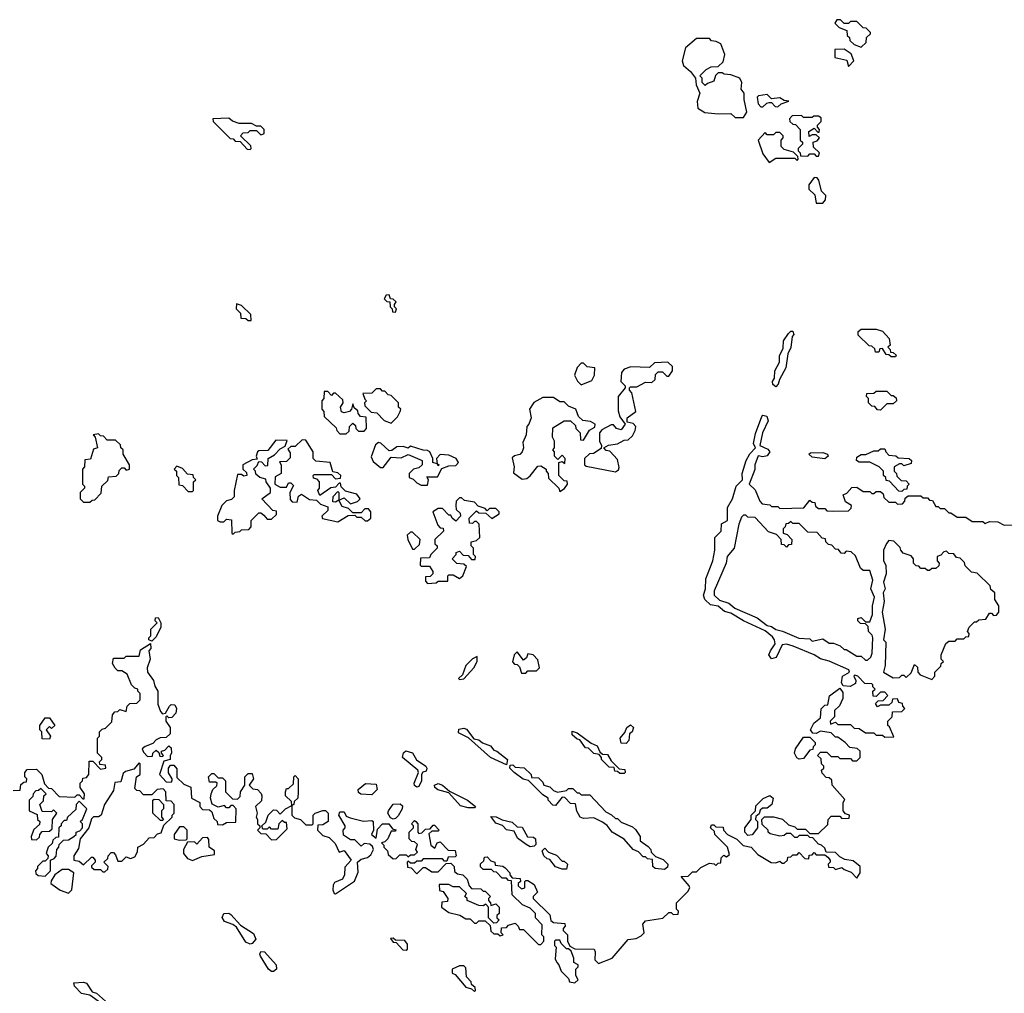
# Model space of a CAD drawing. Extents: x 2737310 to 2869991, y 870230 to 1012730.
# Tile 58 of 256: x 2829896 to 2834505, y 893891 to 898448. Entities that reach past the tile are written whole.
import ezdxf

# ---------------------------------------------------------------- set-up
doc = ezdxf.new("R2010")
doc.units = 0

msp = doc.modelspace()

# ---------------------------------------------------------------- linework, layer by layer
at = {"layer": '0CON02XD'}
for points in [[(2833835, 898320), (2833858.3, 898341.7), (2833860, 898365), (2833878.3, 898381.7), (2833878.3, 898388.3), (2833858.3, 898408.3), (2833845, 898410), (2833815, 898440), (2833785, 898440), (2833775, 898430), (2833755, 898430), (2833738.3, 898448.3), (2833721.7, 898448.3), (2833711.7, 898431.7), (2833731.7, 898411.7), (2833768.3, 898398.3), (2833770, 898375), (2833780, 898365), (2833781.7, 898351.7), (2833801.7, 898331.7), (2833835, 898320)], [(2833285, 897990), (2833300, 898015), (2833287.5, 898075), (2833287.5, 898105), (2833273, 898123), (2833276.2, 898155), (2833267.5, 898175), (2833225, 898190), (2833193, 898193), (2833185, 898200), (2833165, 898200), (2833153, 898187), (2833145, 898160), (2833115, 898150), (2833105, 898140), (2833090, 898155), (2833090, 898175), (2833080, 898185), (2833110, 898215), (2833133, 898227), (2833165, 898230), (2833188.3, 898251.7), (2833197.5, 898285), (2833177.5, 898335), (2833157, 898347), (2833135, 898350), (2833125, 898360), (2833065, 898360), (2833013, 898317), (2832997.5, 898255), (2833003.6, 898233.6), (2833036.4, 898206.4), (2833060, 898175), (2833063, 898143), (2833080, 898105), (2833067.5, 898065), (2833070, 898035), (2833103.6, 898013.6), (2833165, 898007.5), (2833225, 898010), (2833245, 897990), (2833285, 897990)], [(2833775, 898230), (2833800, 898255), (2833788.3, 898288.3), (2833755, 898310), (2833711.7, 898308.3), (2833711.7, 898271.7), (2833768.3, 898258.3), (2833775, 898230)], [(2833445, 898040), (2833460, 898055), (2833497, 898067), (2833475, 898070), (2833455, 898082.5), (2833415, 898077.5), (2833395, 898097.5), (2833355, 898092.5), (2833347.5, 898085), (2833352.5, 898055), (2833365, 898040), (2833375, 898040), (2833393, 898057), (2833405, 898060), (2833415, 898060), (2833431.7, 898041.7), (2833445, 898040)], [(2830975, 897840), (2830980, 897845), (2830978.3, 897858.3), (2830930, 897905), (2830941.7, 897918.3), (2830965, 897920), (2830975, 897930), (2831005, 897930), (2831025, 897910), (2831035, 897912.5), (2831040, 897915), (2831040, 897935), (2831025, 897950), (2831005, 897950), (2830981.7, 897961.7), (2830923, 897963), (2830893, 897973), (2830875, 897987.5), (2830800, 897985), (2830801.7, 897971.7), (2830881.7, 897891.7), (2830895, 897890), (2830905, 897880), (2830928.3, 897878.3), (2830961.7, 897841.7), (2830975, 897840)], [(2833635, 897810), (2833640, 897825), (2833611.7, 897851.7), (2833610, 897875), (2833628.3, 897881.7), (2833640, 897895), (2833625, 897910), (2833605, 897910), (2833591.7, 897901.7), (2833590, 897925), (2833615, 897940), (2833631.7, 897921.7), (2833638.3, 897921.7), (2833640, 897935), (2833630, 897945), (2833630, 897955), (2833648.3, 897971.7), (2833648.3, 897988.3), (2833635, 897997.5), (2833613, 897997), (2833605, 897990), (2833565, 897990), (2833555, 898000), (2833511.7, 897998.3), (2833500, 897985), (2833501.7, 897971.7), (2833515, 897960), (2833528.3, 897958.3), (2833550, 897935), (2833550, 897885), (2833560, 897875), (2833560, 897865), (2833540, 897845), (2833540, 897835), (2833550, 897825), (2833551.7, 897811.7), (2833585, 897810), (2833595, 897820), (2833615, 897820), (2833625, 897810), (2833635, 897810)], [(2833405, 897780), (2833435, 897800), (2833525, 897800), (2833535, 897790), (2833540, 897795), (2833538.3, 897808.3), (2833518.3, 897828.3), (2833475, 897840), (2833460, 897855), (2833460, 897885), (2833470, 897895), (2833470, 897905), (2833455, 897920), (2833435, 897920), (2833425, 897910), (2833395, 897910), (2833385, 897920), (2833352.5, 897885), (2833375, 897820), (2833405, 897780)], [(2833655, 897590), (2833667.5, 897605), (2833670, 897625), (2833650, 897645), (2833637, 897697), (2833628.3, 897708.3), (2833615, 897710), (2833590, 897675), (2833590, 897655), (2833618.3, 897628.3), (2833625, 897590), (2833655, 897590)], [(2831655, 897080), (2831660, 897095), (2831650, 897105), (2831650, 897115), (2831658.3, 897128.3), (2831645, 897140), (2831631.7, 897141.7), (2831625, 897160), (2831611.7, 897158.3), (2831601.7, 897141.7), (2831615, 897130), (2831628.3, 897128.3), (2831630, 897105), (2831640, 897095), (2831641.7, 897081.7), (2831655, 897080)], [(2830980, 897040), (2830978.3, 897068.3), (2830935, 897110), (2830911.7, 897118.3), (2830910, 897095), (2830930, 897075), (2830931.7, 897051.7), (2830955, 897050), (2830965, 897040), (2830975, 897040), (2830980, 897040)], [(2833435, 896730), (2833421.2, 896741.2), (2833420, 896755), (2833429.3, 896770.7), (2833431.2, 896805), (2833452.5, 896845), (2833453.3, 896875), (2833469.3, 896910.7), (2833471.2, 896945), (2833495, 896980), (2833505, 896990), (2833515, 896990), (2833520, 896975), (2833512.5, 896965), (2833506.4, 896913.6), (2833492.5, 896885), (2833481.7, 896818.3), (2833452.5, 896765), (2833447, 896743), (2833435, 896730)], [(2833995, 896870), (2833975, 896870), (2833965, 896880), (2833951.7, 896881.7), (2833935, 896910), (2833921.7, 896908.3), (2833918.3, 896891.7), (2833901.7, 896891.7), (2833898.3, 896908.3), (2833885, 896920), (2833871.7, 896921.7), (2833821.7, 896971.7), (2833821.7, 896988.3), (2833835, 897000), (2833905, 897000), (2833935, 896990), (2833966.7, 896956.7), (2833970, 896925), (2833960, 896915), (2833970, 896905), (2833971.7, 896891.7), (2833985, 896890), (2833998.3, 896878.3), (2833995, 896870)], [(2832525, 896740), (2832575, 896760), (2832587.5, 896785), (2832588.3, 896818.3), (2832553, 896823), (2832535, 896840), (2832525, 896840), (2832505, 896820), (2832492.5, 896785), (2832507, 896757), (2832525, 896740)], [(2832685, 896332), (2832698.8, 896341.2), (2832703, 896353), (2832695, 896390), (2832658.3, 896428.3), (2832641.7, 896431.7), (2832630, 896445), (2832653, 896457), (2832695, 896462.5), (2832725, 896480), (2832745, 896482.5), (2832765, 896500), (2832777.5, 896525), (2832780, 896545), (2832768.3, 896558.3), (2832740, 896565), (2832740, 896585), (2832780, 896615), (2832761.7, 896701.7), (2832750, 896715), (2832750, 896725), (2832755, 896730), (2832785, 896730), (2832825, 896752.5), (2832855, 896750), (2832870, 896765), (2832871.7, 896788.3), (2832885, 896800), (2832905, 896800), (2832925, 896780), (2832935, 896780), (2832952.5, 896805), (2832952.5, 896825), (2832930, 896845), (2832868.3, 896841.7), (2832845, 896820), (2832757, 896823), (2832725, 896812.5), (2832713, 896797), (2832710, 896755), (2832730, 896735), (2832730, 896725), (2832697.5, 896685), (2832697, 896617), (2832705, 896590), (2832730, 896555), (2832711.7, 896528.3), (2832690, 896535), (2832675, 896552.5), (2832665, 896552.5), (2832621.7, 896528.3), (2832610, 896515), (2832610, 896475), (2832620, 896455), (2832618.3, 896441.7), (2832581.7, 896418.3), (2832563, 896417), (2832540, 896395), (2832540, 896365), (2832548.3, 896358.3), (2832685, 896332)], [(2831425, 896510), (2831438.3, 896521.7), (2831440, 896545), (2831455, 896560), (2831468.3, 896548.3), (2831470, 896535), (2831481.7, 896521.7), (2831508.3, 896521.7), (2831520, 896535), (2831518.3, 896588.3), (2831491.7, 896591.7), (2831480, 896605), (2831478.3, 896618.3), (2831461.7, 896631.7), (2831455, 896650), (2831450, 896625), (2831440, 896615), (2831415, 896607.5), (2831403.3, 896613.3), (2831397.5, 896635), (2831410, 896655), (2831408.3, 896668.3), (2831375, 896700), (2831365, 896700), (2831355, 896690), (2831338.3, 896708.3), (2831321.7, 896708.3), (2831320, 896675), (2831310, 896665), (2831310, 896625), (2831320, 896615), (2831321.7, 896591.7), (2831378.3, 896538.3), (2831380, 896525), (2831395, 896510), (2831425, 896510)], [(2831635, 896560), (2831665, 896590), (2831677.5, 896615), (2831680, 896625), (2831670, 896635), (2831670, 896655), (2831635, 896690), (2831621.7, 896691.7), (2831605, 896710), (2831595, 896710), (2831585, 896720), (2831565, 896720), (2831545, 896700), (2831501.7, 896698.3), (2831511.7, 896671.7), (2831520, 896665), (2831510, 896655), (2831511.7, 896641.7), (2831541.7, 896611.7), (2831568.3, 896608.3), (2831601.7, 896571.7), (2831635, 896560)], [(2832425, 896240), (2832446.4, 896253.6), (2832460, 896275), (2832458.3, 896288.3), (2832445, 896290), (2832420, 896315), (2832420, 896375), (2832435, 896380), (2832448.3, 896371.7), (2832450, 896395), (2832435, 896410), (2832415, 896390), (2832400, 896405), (2832400, 896425), (2832392.5, 896435), (2832400, 896445), (2832400, 896475), (2832390, 896495), (2832391.7, 896538.3), (2832445, 896570), (2832475, 896570), (2832498.3, 896548.3), (2832500, 896535), (2832520, 896515), (2832521.7, 896481.7), (2832535, 896480), (2832563.6, 896526.4), (2832588.3, 896541.7), (2832590, 896555), (2832567.5, 896567.5), (2832531.7, 896571.7), (2832511.7, 896591.7), (2832500, 896625), (2832465, 896640), (2832445, 896660), (2832425, 896660), (2832395, 896680), (2832345, 896680), (2832303.6, 896656.4), (2832282.5, 896625), (2832290, 896585), (2832280, 896555), (2832270, 896545), (2832267.5, 896505), (2832250.7, 896469.3), (2832253.8, 896445), (2832248.8, 896425), (2832237.5, 896412.5), (2832212.5, 896407.5), (2832202, 896398), (2832211.2, 896355), (2832207, 896327), (2832248.3, 896298.3), (2832269.3, 896300.7), (2832286.4, 896313.6), (2832321.7, 896358.3), (2832335, 896360), (2832360, 896345), (2832360, 896335), (2832370, 896325), (2832371.7, 896301.7), (2832420, 896255), (2832425, 896240)], [(2833925, 896620), (2833911.7, 896621.7), (2833898.3, 896638.3), (2833885, 896640), (2833870, 896655), (2833870, 896675), (2833860, 896685), (2833861.7, 896698.3), (2833895, 896700), (2833905, 896710), (2833955, 896710), (2833975, 896690), (2833985, 896690), (2833998.3, 896678.3), (2834000, 896665), (2833985, 896650), (2833955, 896650), (2833925, 896620)], [(2832240, 894415), (2832230, 894405), (2832230, 894395), (2832245, 894380), (2832260, 894385), (2832260, 894415), (2832265, 894420), (2832275, 894420), (2832305, 894400), (2832320, 894365), (2832300, 894345), (2832300, 894335), (2832378.3, 894258.3), (2832381.7, 894231.7), (2832395, 894222.5), (2832448.3, 894218.3), (2832450, 894205), (2832440, 894195), (2832440, 894185), (2832460, 894165), (2832460, 894135), (2832471.7, 894111.7), (2832495, 894100), (2832585, 894097.5), (2832590, 894085), (2832588.3, 894048.3), (2832605, 894030), (2832670, 894055), (2832745, 894142.5), (2832781.7, 894148.3), (2832805, 894160), (2832820, 894175), (2832812.5, 894215), (2832825, 894230), (2832907, 894243), (2832935, 894270), (2832945, 894270), (2832955, 894260), (2832978.3, 894261.7), (2832980, 894275), (2832970, 894285), (2832970, 894315), (2833023, 894367), (2833032.5, 894385), (2833030, 894395), (2832991.7, 894438.3), (2833025, 894440), (2833045, 894460), (2833065, 894460), (2833085, 894480), (2833125, 894500), (2833147, 894497), (2833155, 894490), (2833165, 894500), (2833178.3, 894501.7), (2833180, 894525), (2833191.7, 894538.3), (2833205, 894530), (2833218.3, 894541.7), (2833210, 894575), (2833150, 894635), (2833148.3, 894648.3), (2833130, 894665), (2833135, 894680), (2833145, 894680), (2833155, 894670), (2833188.3, 894668.3), (2833190, 894655), (2833210, 894635), (2833253, 894613), (2833283, 894583), (2833320, 894575), (2833350.7, 894540.7), (2833413, 894503), (2833435, 894502.5), (2833455, 894510), (2833465, 894500), (2833475, 894500), (2833490, 894515), (2833491.7, 894528.3), (2833505, 894530), (2833515, 894540), (2833535, 894540), (2833545, 894550), (2833571.7, 894521.7), (2833590, 894520), (2833591.7, 894538.3), (2833605, 894540), (2833615, 894550), (2833625, 894540), (2833665, 894540), (2833678.3, 894528.3), (2833690, 894515), (2833690, 894505), (2833680, 894495), (2833681.7, 894481.7), (2833705, 894480), (2833715, 894470), (2833745, 894480), (2833755, 894470), (2833788.3, 894458.3), (2833815, 894430), (2833830, 894455), (2833830, 894485), (2833798.3, 894511.7), (2833758.3, 894518.3), (2833735, 894530), (2833715, 894550), (2833671.7, 894551.7), (2833665, 894570), (2833650, 894585), (2833635, 894590), (2833608.3, 894618.3), (2833595, 894620), (2833585, 894630), (2833545, 894630), (2833535, 894620), (2833525, 894620), (2833505, 894640), (2833485, 894640), (2833475, 894630), (2833455, 894627.5), (2833408.3, 894638.3), (2833400, 894645), (2833400, 894655), (2833371.7, 894681.7), (2833370, 894705), (2833382.5, 894717.5), (2833425, 894717.5), (2833466.1, 894706.1), (2833495, 894680), (2833525, 894670), (2833535, 894660), (2833575, 894660), (2833595, 894640), (2833635, 894640), (2833678.3, 894681.7), (2833680, 894705), (2833695, 894720), (2833735, 894720), (2833745, 894710), (2833778.3, 894711.7), (2833780, 894725), (2833761.7, 894731.7), (2833750, 894745), (2833750, 894785), (2833758.3, 894798.3), (2833700, 894865), (2833698.3, 894888.3), (2833685, 894900), (2833671.7, 894901.7), (2833651.7, 894921.7), (2833650, 894935), (2833660, 894945), (2833660, 894955), (2833650, 894965), (2833648.3, 894988.3), (2833630, 895005), (2833645, 895020), (2833675, 895020), (2833695, 895000), (2833725, 895000), (2833735, 894990), (2833785, 894990), (2833795, 894980), (2833815, 894980), (2833830, 894995), (2833830, 895025), (2833817, 895037), (2833781.7, 895041.7), (2833760, 895065), (2833725, 895090), (2833715, 895090), (2833695, 895110), (2833645, 895117.5), (2833625, 895107.5), (2833608.3, 895108.3), (2833597.5, 895125), (2833613.6, 895156.4), (2833645, 895180), (2833647.5, 895222.5), (2833665, 895240), (2833678.3, 895241.7), (2833687, 895283), (2833735, 895320), (2833749.3, 895299.3), (2833749.3, 895270.7), (2833733, 895237), (2833710, 895215), (2833710, 895185), (2833690, 895165), (2833691.7, 895151.7), (2833715, 895160), (2833725, 895150), (2833785, 895150), (2833801.7, 895131.7), (2833825, 895130), (2833855, 895110), (2833895, 895110), (2833905, 895100), (2833935, 895100), (2833945, 895090), (2833988.3, 895091.7), (2833968.3, 895138.3), (2833960, 895145), (2833960, 895165), (2833980, 895185), (2833981.7, 895208.3), (2834025, 895210), (2834040, 895225), (2834030, 895235), (2834028.3, 895248.3), (2834011.7, 895251.7), (2834005, 895270), (2833981.7, 895268.3), (2833978.3, 895251.7), (2833965, 895240), (2833925, 895240), (2833911.7, 895231.7), (2833901.7, 895248.3), (2833915, 895260), (2833938.3, 895261.7), (2833960, 895285), (2833945, 895300), (2833925, 895300), (2833915, 895290), (2833905, 895280), (2833891.7, 895281.7), (2833890, 895305), (2833900, 895315), (2833890, 895325), (2833890, 895335), (2833885, 895340), (2833851.7, 895341.7), (2833820, 895375), (2833805, 895380), (2833800, 895375), (2833810, 895355), (2833808.3, 895341.7), (2833783, 895327), (2833750, 895330), (2833742.5, 895345), (2833747.5, 895375), (2833780, 895395), (2833777.5, 895405), (2833685, 895446.2), (2833645, 895456.2), (2833615, 895476.2), (2833516.4, 895516.4), (2833485, 895526), (2833465, 895522.5), (2833436.4, 895463.6), (2833415, 895457.5), (2833403.3, 895475), (2833410, 895495), (2833433, 895527), (2833430, 895545), (2833419.5, 895559.5), (2833385, 895587.5), (2833284.1, 895634.1), (2833225, 895670), (2833195, 895678), (2833165, 895703.3), (2833129.3, 895709.3), (2833103.3, 895735), (2833097.5, 895755), (2833106.7, 895785), (2833108.3, 895831.7), (2833140, 895915), (2833150, 895965), (2833150, 896025), (2833180, 896055), (2833181.7, 896088.3), (2833210, 896105), (2833210, 896165), (2833232.5, 896205), (2833250, 896265), (2833280, 896295), (2833277.5, 896325), (2833296.7, 896385), (2833313.9, 896416.1), (2833340, 896445), (2833331.2, 896465), (2833340.7, 896510.7), (2833369.3, 896590.7), (2833375, 896597.5), (2833393, 896593), (2833399.3, 896570.7), (2833372.5, 896515), (2833360, 896455), (2833398.3, 896438.3), (2833407.5, 896425), (2833395, 896407.5), (2833375, 896402.5), (2833353.3, 896406.7), (2833337.5, 896365), (2833337.5, 896342.5), (2833310, 896275), (2833338.3, 896248.3), (2833360, 896195), (2833371.7, 896181.7), (2833407, 896177), (2833415, 896170), (2833445, 896170), (2833455, 896160), (2833567, 896163), (2833595, 896200), (2833605, 896190), (2833618.3, 896188.3), (2833621.7, 896171.7), (2833635, 896160), (2833665, 896160), (2833675, 896150), (2833705, 896147.5), (2833775, 896150), (2833788.3, 896161.7), (2833790, 896175), (2833761.7, 896191.7), (2833750, 896225), (2833768.3, 896231.7), (2833791.7, 896258.3), (2833815, 896260), (2833845, 896240), (2833875, 896240), (2833885, 896230), (2833895, 896230), (2833905, 896240), (2833925, 896240), (2833938.3, 896228.3), (2833941.7, 896211.7), (2833965, 896190), (2833995, 896190), (2834005, 896180), (2834028.3, 896181.7), (2834040, 896195), (2834041.7, 896208.3), (2834055, 896220), (2834115, 896220), (2834125, 896210), (2834145, 896210), (2834155, 896200), (2834168.3, 896198.3), (2834185, 896170), (2834195, 896170), (2834205, 896160), (2834225, 896160), (2834245, 896140), (2834255, 896140), (2834285, 896120), (2834325, 896120), (2834355, 896100), (2834405, 896100), (2834415, 896090), (2834435, 896100), (2834475, 896097.5), (2834505, 896082.5), (2834545, 896083.3)], [(2830225, 896190), (2830235, 896200), (2830248.3, 896201.7), (2830278.3, 896231.7), (2830280, 896265), (2830308.3, 896291.7), (2830311.7, 896308.3), (2830348.3, 896311.7), (2830360, 896325), (2830361.7, 896338.3), (2830375, 896350), (2830385, 896350), (2830395, 896340), (2830410, 896345), (2830410, 896365), (2830380, 896415), (2830380, 896435), (2830370, 896445), (2830368.3, 896458.3), (2830345, 896480), (2830305, 896480), (2830288.3, 896498.3), (2830275, 896500), (2830265, 896510), (2830240, 896505), (2830250, 896495), (2830260, 896445), (2830241.7, 896438.3), (2830228.3, 896391.7), (2830201.7, 896388.3), (2830200, 896355), (2830190, 896345), (2830190, 896275), (2830200, 896265), (2830200, 896255), (2830180, 896235), (2830180, 896205), (2830195, 896190), (2830225, 896190)], [(2830895, 896040), (2830905, 896050), (2830927, 896053), (2830935, 896060), (2830968.3, 896061.7), (2830980, 896075), (2830980, 896105), (2831015, 896140), (2831025, 896140), (2831039.3, 896129.3), (2831055, 896110), (2831075, 896110), (2831098.3, 896131.7), (2831098.3, 896148.3), (2831081.7, 896151.7), (2831030, 896205), (2831070, 896235), (2831070, 896255), (2831050, 896285), (2831048.3, 896298.3), (2831020, 896305), (2831001.7, 896321.7), (2831000, 896335), (2830990, 896345), (2831008.3, 896361.7), (2831015, 896380), (2831028.3, 896378.3), (2831045, 896360), (2831058.3, 896361.7), (2831060, 896395), (2831088.3, 896411.7), (2831115, 896440), (2831138.3, 896451.7), (2831148.3, 896478.3), (2831095, 896480), (2831058.3, 896431.7), (2831015, 896430), (2831010, 896425), (2831002.5, 896405), (2831008.3, 896391.7), (2830985, 896387.5), (2830940, 896365), (2830940, 896345), (2830958.3, 896328.3), (2830960, 896315), (2830945, 896312.5), (2830935, 896320), (2830915, 896320), (2830900, 896245), (2830900, 896215), (2830887, 896203), (2830863.9, 896196.1), (2830842.5, 896175), (2830822.5, 896125), (2830822.5, 896105), (2830835, 896097.5), (2830851.7, 896098.3), (2830865, 896110), (2830887.5, 896107.5), (2830890, 896045), (2830895, 896040)], [(2831385, 896097.5), (2831433, 896127), (2831465, 896130), (2831475, 896120), (2831495, 896120), (2831513, 896103), (2831525, 896102.5), (2831540, 896115), (2831540, 896145), (2831528.3, 896158.3), (2831511.7, 896158.3), (2831495, 896140), (2831455, 896140), (2831435, 896160), (2831405, 896170), (2831390, 896200), (2831375, 896190), (2831361.7, 896191.7), (2831363, 896217), (2831385, 896240), (2831390, 896235), (2831390, 896200), (2831415, 896210), (2831445, 896182.5), (2831477.5, 896192.5), (2831490, 896205), (2831475, 896227.5), (2831421.7, 896241.7), (2831401.7, 896261.7), (2831398.3, 896278.3), (2831391.7, 896278.3), (2831375, 896260), (2831353, 896257), (2831301.7, 896221.7), (2831292.5, 896245), (2831300, 896255), (2831300, 896285), (2831288.3, 896298.3), (2831271.7, 896301.7), (2831270, 896315), (2831275, 896320), (2831355, 896320), (2831375, 896300), (2831398.3, 896301.7), (2831400, 896315), (2831385, 896327.5), (2831362.5, 896332.5), (2831350, 896375), (2831281.7, 896381.7), (2831270, 896395), (2831270, 896425), (2831235, 896480), (2831218.3, 896481.7), (2831185, 896450), (2831165, 896450), (2831151.7, 896438.3), (2831161.7, 896421.7), (2831161.7, 896398.3), (2831145, 896380), (2831111.7, 896378.3), (2831120, 896365), (2831120, 896325), (2831091.7, 896308.3), (2831090, 896275), (2831115, 896260), (2831145, 896260), (2831155, 896280), (2831165, 896280), (2831178.3, 896268.3), (2831160, 896235), (2831163, 896203), (2831171.7, 896191.7), (2831195, 896190), (2831201.7, 896218.3), (2831215, 896227.5), (2831253, 896203), (2831285, 896200), (2831305, 896180), (2831338.3, 896168.3), (2831338.3, 896151.7), (2831310, 896125), (2831313, 896113), (2831385, 896097.5)], [(2831805, 896270), (2831810, 896295), (2831801.7, 896308.3), (2831851.7, 896308.3), (2831871.7, 896348.3), (2831905, 896360), (2831938.3, 896361.7), (2831950, 896375), (2831940, 896395), (2831905, 896410), (2831865, 896413.3), (2831847.5, 896395), (2831850, 896370), (2831860, 896365), (2831855, 896360), (2831850, 896370), (2831830, 896375), (2831830, 896395), (2831816.2, 896426.2), (2831805, 896432.5), (2831785, 896433.3), (2831725, 896452.5), (2831715, 896442.5), (2831690.7, 896450.7), (2831660.8, 896449.2), (2831638.3, 896431.7), (2831625, 896430), (2831587, 896467), (2831575, 896470), (2831561.2, 896458.8), (2831541.7, 896401.7), (2831550.7, 896380.7), (2831585, 896352.5), (2831598.3, 896351.7), (2831635, 896400), (2831681.7, 896398.3), (2831715, 896412.5), (2831780, 896385), (2831780, 896365), (2831765, 896350), (2831740, 896345), (2831720, 896325), (2831720, 896305), (2831738.3, 896298.3), (2831755, 896280), (2831775, 896270), (2831805, 896270)], [(2833665, 896393.3), (2833605, 896400), (2833590, 896415), (2833598.3, 896421.7), (2833655, 896423.3), (2833677.5, 896415), (2833680, 896405), (2833665, 896393.3)], [(2834025, 896240), (2834011.7, 896241.7), (2833968.3, 896288.3), (2833951.7, 896291.7), (2833950, 896305), (2833940, 896315), (2833940, 896335), (2833920, 896355), (2833875, 896377.5), (2833825, 896377.5), (2833812.5, 896385), (2833815, 896400), (2833835, 896412.5), (2833857, 896413), (2833895, 896430), (2833915, 896430), (2833925, 896440), (2833945, 896440), (2833950, 896425), (2833965, 896410), (2833997, 896407), (2834008.3, 896398.3), (2834060, 896395), (2834070, 896385), (2834068.3, 896371.7), (2834035, 896360), (2834025, 896370), (2834015, 896370), (2833990, 896355), (2833990, 896335), (2834000, 896325), (2834001.7, 896311.7), (2834021.7, 896291.7), (2834045, 896290), (2834060, 896275), (2834050, 896265), (2834048.3, 896251.7), (2834035, 896250), (2834025, 896240)], [(2830705, 896240), (2830710, 896245), (2830710, 896285), (2830720, 896295), (2830710, 896305), (2830708.3, 896318.3), (2830681.7, 896321.7), (2830658.3, 896348.3), (2830631.7, 896358.3), (2830620, 896345), (2830630, 896335), (2830630, 896315), (2830640, 896305), (2830641.7, 896271.7), (2830658.3, 896268.3), (2830685, 896240), (2830705, 896240)], [(2831805, 895810), (2831845, 895812.5), (2831855, 895820), (2831900, 895820), (2831900, 895845), (2831905, 895850), (2831925, 895850), (2831955, 895832.5), (2831970, 895845), (2831988.3, 895888.3), (2831975, 895900), (2831943, 895903), (2831920, 895925), (2831940, 895945), (2831940, 895955), (2831955, 895960), (2831971.7, 895941.7), (2831995, 895940), (2832011.7, 895921.7), (2832028.3, 895921.7), (2832030, 895935), (2832020, 895945), (2832020, 895975), (2832010, 895985), (2832010, 896005), (2832035, 896010), (2832050, 896025), (2832047, 896087), (2832035, 896100), (2832025, 896100), (2832015, 896090), (2832001.7, 896091.7), (2832000, 896115), (2832035, 896150), (2832045, 896140), (2832078.3, 896138.3), (2832107, 896113), (2832140, 896135), (2832140, 896145), (2832125, 896160), (2832095, 896160), (2832085, 896150), (2832075, 896160), (2832041.7, 896171.7), (2832025, 896190), (2831978.3, 896198.3), (2831965, 896210), (2831955, 896210), (2831940, 896195), (2831937.5, 896175), (2831940, 896155), (2831958.3, 896138.3), (2831960, 896125), (2831938.3, 896101.7), (2831920, 896115), (2831915, 896130), (2831905, 896130), (2831875, 896160), (2831855, 896160), (2831830, 896145), (2831853, 896083), (2831865, 896070), (2831878.3, 896068.3), (2831880, 896055), (2831840, 896015), (2831840, 895995), (2831850, 895985), (2831850, 895975), (2831820, 895945), (2831815, 895930), (2831771.7, 895928.3), (2831770, 895895), (2831775, 895890), (2831815, 895890), (2831830, 895865), (2831830, 895855), (2831818.3, 895841.7), (2831795, 895840), (2831795, 895820), (2831805, 895810)], [(2833865, 895450), (2833880, 895465), (2833886.4, 895483.6), (2833890, 895555), (2833887, 895567), (2833870, 895585), (2833868.3, 895608.3), (2833855, 895620), (2833831.7, 895621.7), (2833820, 895635), (2833820, 895645), (2833835, 895650), (2833855, 895630), (2833875, 895630), (2833887.5, 895665), (2833887.5, 895705), (2833897.5, 895745), (2833880, 895785), (2833890, 895825), (2833875, 895870), (2833845, 895870), (2833831.7, 895881.7), (2833808.3, 895938.3), (2833788.3, 895958.3), (2833765, 895960), (2833755, 895950), (2833741.7, 895951.7), (2833728.3, 895968.3), (2833715, 895970), (2833698.3, 895988.3), (2833681.7, 895991.7), (2833670, 896005), (2833668.3, 896018.3), (2833651.7, 896021.7), (2833628.3, 896048.3), (2833585, 896050), (2833545, 896090), (2833515, 896090), (2833505, 896100), (2833495, 896090), (2833481.7, 896088.3), (2833480, 896075), (2833470, 896065), (2833470, 896045), (2833488.3, 896038.3), (2833510, 896015), (2833508.3, 895991.7), (2833495, 895990), (2833485, 895980), (2833475, 895990), (2833461.7, 895991.7), (2833460, 896015), (2833438.3, 896038.3), (2833401.7, 896051.7), (2833338.3, 896118.3), (2833305, 896120), (2833295, 896130), (2833285, 896130), (2833275, 896120), (2833263, 896087), (2833240, 895975), (2833207.5, 895935), (2833202.5, 895905), (2833147.5, 895775), (2833147.5, 895755), (2833171.7, 895731.7), (2833215, 895716.7), (2833243.9, 895693.9), (2833348.3, 895648.3), (2833395, 895612.5), (2833415, 895607.5), (2833435, 895593.3), (2833467, 895587), (2833543, 895553), (2833595, 895550), (2833605, 895540), (2833655, 895550), (2833685, 895530), (2833705, 895530), (2833737, 895517), (2833755, 895500), (2833765, 895500), (2833815, 895470), (2833835, 895470), (2833855, 895450), (2833865, 895450)], [(2831745, 895970), (2831768.3, 895991.7), (2831770, 896015), (2831735, 896050), (2831725, 896050), (2831710, 896035), (2831713.3, 896015), (2831735, 895970), (2831745, 895970)], [(2834165, 895360), (2834180, 895375), (2834180, 895395), (2834208.3, 895421.7), (2834210, 895435), (2834220, 895445), (2834210, 895455), (2834210, 895475), (2834231.7, 895528.3), (2834245, 895540), (2834275, 895540), (2834285, 895550), (2834315, 895550), (2834325, 895560), (2834338.3, 895561.7), (2834340, 895575), (2834332.5, 895585), (2834340, 895605), (2834365, 895630), (2834375, 895630), (2834385, 895640), (2834418.3, 895641.7), (2834435, 895670), (2834445, 895670), (2834455, 895660), (2834468.3, 895661.7), (2834480, 895675), (2834480, 895705), (2834460, 895735), (2834460, 895765), (2834441.7, 895781.7), (2834438.3, 895798.3), (2834378.3, 895858.3), (2834351.7, 895861.7), (2834321.7, 895891.7), (2834318.3, 895908.3), (2834298.3, 895928.3), (2834281.7, 895931.7), (2834268.3, 895948.3), (2834245, 895950), (2834235, 895960), (2834221.7, 895958.3), (2834208.3, 895941.7), (2834190, 895935), (2834190, 895915), (2834200, 895905), (2834198.3, 895891.7), (2834185, 895880), (2834165, 895880), (2834155, 895870), (2834145, 895870), (2834135, 895880), (2834115, 895880), (2834105, 895890), (2834091.7, 895891.7), (2834080, 895905), (2834080, 895925), (2834068.3, 895938.3), (2834031.7, 895951.7), (2834020, 895965), (2834018.3, 895978.3), (2833988.3, 896008.3), (2833965, 896010), (2833953, 895997), (2833940, 895965), (2833940, 895915), (2833950, 895895), (2833952.5, 895855), (2833940, 895815), (2833946.7, 895785), (2833937.5, 895765), (2833942.5, 895725), (2833933.3, 895675), (2833947.5, 895595), (2833940, 895545), (2833950, 895535), (2833947.5, 895425), (2833940, 895395), (2833985, 895367.5), (2834015, 895370), (2834025, 895380), (2834035, 895380), (2834045, 895370), (2834068.3, 895391.7), (2834085, 895430), (2834098.3, 895418.3), (2834100, 895395), (2834111.7, 895381.7), (2834165, 895360)], [(2830515, 895540), (2830500, 895545), (2830500, 895555), (2830510, 895565), (2830510, 895595), (2830540, 895625), (2830530, 895635), (2830531.7, 895648.3), (2830545, 895650), (2830557.5, 895625), (2830557.5, 895605), (2830535, 895560), (2830515, 895540)], [(2829865, 894840), (2829898.3, 894841.7), (2829901.7, 894868.3), (2829915, 894880), (2829928.3, 894881.7), (2829930, 894895), (2829920, 894905), (2829920, 894925), (2829931.7, 894938.3), (2829975, 894940), (2830000, 894915), (2830011.7, 894871.7), (2830031.7, 894851.7), (2830045, 894850), (2830081.7, 894811.7), (2830155, 894810), (2830165, 894820), (2830175, 894820), (2830191.7, 894801.7), (2830198.3, 894801.7), (2830200, 894825), (2830180, 894855), (2830180, 894875), (2830190, 894885), (2830191.7, 894898.3), (2830208.3, 894901.7), (2830220, 894915), (2830221.7, 894978.3), (2830238.3, 894978.3), (2830275, 894940), (2830300, 894945), (2830298.3, 894958.3), (2830271.7, 894961.7), (2830270, 894975), (2830280, 894985), (2830280, 894995), (2830260, 895015), (2830260, 895085), (2830270, 895095), (2830270, 895115), (2830281.7, 895128.3), (2830298.3, 895131.7), (2830328.3, 895161.7), (2830330, 895195), (2830341.7, 895208.3), (2830355, 895210), (2830365, 895220), (2830395, 895210), (2830400, 895235), (2830411.7, 895248.3), (2830445, 895250), (2830460, 895265), (2830460, 895295), (2830450, 895305), (2830450, 895315), (2830435, 895320), (2830420, 895335), (2830400, 895385), (2830375, 895400), (2830355, 895400), (2830343, 895413), (2830330, 895435), (2830335, 895460), (2830385, 895460), (2830395, 895470), (2830455, 895470), (2830461.7, 895498.3), (2830508.3, 895528.3), (2830510, 895505), (2830500, 895495), (2830507.5, 895455), (2830492.5, 895415), (2830493.8, 895395), (2830522.5, 895355), (2830528.3, 895328.3), (2830542.5, 895305), (2830542.5, 895245), (2830555, 895210), (2830565, 895200), (2830578.3, 895201.7), (2830597.5, 895235), (2830605, 895242.5), (2830621.7, 895241.7), (2830630, 895225), (2830627, 895203), (2830608.3, 895181.7), (2830595, 895180), (2830585, 895190), (2830580, 895185), (2830580, 895165), (2830600, 895135), (2830600, 895105), (2830581.7, 895088.3), (2830553.6, 895086.4), (2830535, 895077.5), (2830518.8, 895061.2), (2830483, 895047), (2830470, 895035), (2830475, 895020), (2830495, 895000), (2830518.3, 895001.7), (2830520, 895015), (2830535, 895030), (2830548.3, 895018.3), (2830551.7, 895001.7), (2830565, 895000), (2830570, 895005), (2830560, 895015), (2830560, 895025), (2830575, 895030), (2830595, 895050), (2830605, 895040), (2830607.5, 895015), (2830600, 895005), (2830600, 894985), (2830571.7, 894978.3), (2830550, 894915), (2830581.7, 894881.7), (2830605, 894880), (2830610, 894885), (2830610, 894895), (2830593, 894923), (2830592.5, 894945), (2830601.7, 894958.3), (2830618.3, 894958.3), (2830631.7, 894941.7), (2830631.7, 894901.7), (2830665, 894870), (2830696.7, 894856.7), (2830700, 894805), (2830740, 894785), (2830740, 894765), (2830751.7, 894751.7), (2830785, 894750), (2830795, 894740), (2830805, 894710), (2830820, 894695), (2830821.7, 894681.7), (2830845, 894680), (2830865, 894690), (2830908.3, 894691.7), (2830910, 894755), (2830895, 894770), (2830885, 894770), (2830875, 894760), (2830865, 894760), (2830855, 894770), (2830825, 894762.5), (2830797, 894777), (2830790, 894805), (2830792.5, 894825), (2830800, 894845), (2830818.3, 894861.7), (2830820, 894875), (2830815, 894880), (2830785, 894880), (2830780, 894905), (2830795, 894920), (2830805, 894920), (2830825, 894900), (2830845, 894900), (2830860, 894885), (2830860, 894835), (2830891.7, 894801.7), (2830915, 894800), (2830928.3, 894811.7), (2830930, 894835), (2830950, 894865), (2830950, 894905), (2830965, 894920), (2830985, 894920), (2830990, 894895), (2830970, 894865), (2830988.3, 894848.3), (2831010, 894845), (2831027, 894827), (2831030, 894815), (2831028.3, 894791.7), (2831000, 894765), (2831007.5, 894735), (2831002.5, 894715), (2831010, 894705), (2831010, 894685), (2831020, 894675), (2831020, 894665), (2831010, 894655), (2831025, 894640), (2831048.3, 894638.3), (2831075, 894610), (2831098.3, 894611.7), (2831148.3, 894661.7), (2831145, 894690), (2831135, 894690), (2831125, 894700), (2831110, 894685), (2831105, 894660), (2831075, 894660), (2831065, 894670), (2831055, 894660), (2831035, 894660), (2831030, 894675), (2831048.3, 894691.7), (2831060, 894725), (2831085, 894750), (2831098.3, 894748.3), (2831115, 894730), (2831140, 894755), (2831170, 894770), (2831168.3, 894788.3), (2831140, 894815), (2831140, 894835), (2831145, 894850), (2831155, 894850), (2831178.3, 894871.7), (2831180, 894905), (2831185, 894910), (2831200, 894895), (2831200, 894835), (2831197.5, 894805), (2831181.7, 894788.3), (2831180, 894775), (2831170, 894770), (2831170, 894725), (2831183.3, 894713.3), (2831210, 894705), (2831235, 894680), (2831265, 894680), (2831270, 894685), (2831270, 894725), (2831280, 894735), (2831315, 894747.5), (2831327, 894747), (2831340, 894735), (2831340, 894695), (2831315, 894680), (2831291.7, 894678.3), (2831290, 894655), (2831315, 894630), (2831345, 894620), (2831373, 894593), (2831391.7, 894551.7), (2831415, 894560), (2831447.5, 894515), (2831418.3, 894481.7), (2831416.7, 894445), (2831407.5, 894425), (2831370, 894410), (2831363, 894397), (2831362.5, 894375), (2831368.3, 894358.3), (2831375, 894356.7), (2831463.6, 894416.4), (2831481.2, 894458.8), (2831478, 894505), (2831495, 894518.8), (2831523.8, 894526.2), (2831540, 894540), (2831552.5, 894565), (2831548.3, 894578.3), (2831535, 894590), (2831508.3, 894591.7), (2831495, 894580), (2831465, 894610), (2831445, 894610), (2831411.7, 894631.7), (2831410, 894655), (2831420, 894665), (2831420, 894675), (2831390, 894725), (2831395, 894740), (2831415, 894740), (2831425, 894720), (2831443, 894713), (2831505, 894697.5), (2831545, 894700), (2831550, 894695), (2831552.5, 894655), (2831542.5, 894635), (2831565, 894617.5), (2831571.2, 894658.8), (2831595, 894683.8), (2831623.8, 894683.8), (2831641.7, 894661.7), (2831656.4, 894656.4), (2831655, 894650), (2831635, 894650), (2831620, 894615), (2831605, 894600), (2831590, 894595), (2831600, 894585), (2831600, 894575), (2831618.3, 894558.3), (2831621.7, 894541.7), (2831645, 894520), (2831658.3, 894521.7), (2831675, 894540), (2831705, 894540), (2831715, 894530), (2831725, 894540), (2831745, 894540), (2831758.3, 894551.7), (2831750, 894565), (2831758.3, 894588.3), (2831745, 894600), (2831731.7, 894601.7), (2831720, 894615), (2831720, 894645), (2831740, 894665), (2831740, 894675), (2831730, 894685), (2831745, 894700), (2831750, 894695), (2831760, 894685), (2831760, 894645), (2831765, 894640), (2831778.3, 894641.7), (2831795, 894660), (2831818.3, 894661.7), (2831831.7, 894678.3), (2831838.3, 894678.3), (2831860, 894655), (2831855, 894650), (2831825, 894650), (2831811.7, 894638.3), (2831820, 894585), (2831840, 894570), (2831850, 894595), (2831865, 894600), (2831901.7, 894561.7), (2831935, 894560), (2831940, 894535), (2831935, 894530), (2831901.7, 894528.3), (2831895, 894510), (2831885, 894510), (2831875, 894520), (2831785, 894520), (2831775, 894510), (2831755, 894510), (2831745, 894500), (2831725, 894500), (2831715, 894510), (2831710, 894505), (2831711.7, 894481.7), (2831728.3, 894478.3), (2831755, 894450), (2831785, 894480), (2831795, 894480), (2831825, 894460), (2831855, 894460), (2831891.7, 894498.3), (2831915, 894500), (2831930, 894485), (2831931.7, 894461.7), (2831945, 894450), (2831970, 894445), (2831990, 894425), (2832000, 894395), (2832011.7, 894381.7), (2832055, 894380), (2832065, 894370), (2832075, 894370), (2832100, 894345), (2832090, 894335), (2832090, 894325), (2832100, 894315), (2832101.7, 894301.7), (2832125, 894310), (2832140, 894295), (2832140, 894265), (2832130, 894255), (2832130, 894245), (2832140, 894235), (2832128.3, 894221.7), (2832115, 894220), (2832090, 894245), (2832090, 894295), (2832078.3, 894308.3), (2832065, 894300), (2832045, 894302.5), (2831990, 894325), (2831990, 894335), (2831980, 894345), (2831988.3, 894358.3), (2831955, 894390), (2831925, 894390), (2831905, 894400), (2831860, 894400), (2831861.7, 894371.7), (2831878.3, 894368.3), (2831900, 894335), (2831898.3, 894321.7), (2831871.7, 894318.3), (2831870, 894295), (2831905, 894270), (2831957, 894257), (2831985, 894240), (2832005, 894240), (2832025, 894220), (2832035, 894220), (2832045, 894230), (2832075, 894230), (2832098.3, 894208.3), (2832101.7, 894181.7), (2832115, 894170), (2832135, 894170), (2832145, 894160), (2832160, 894165), (2832150, 894175), (2832151.7, 894198.3), (2832175, 894200), (2832185, 894210), (2832215, 894220), (2832230, 894205), (2832235, 894190), (2832255, 894190), (2832325, 894120), (2832335, 894120), (2832350, 894135), (2832350, 894155), (2832340, 894165), (2832341.7, 894211.7), (2832310, 894245), (2832310, 894265), (2832285, 894290), (2832250, 894305), (2832201.7, 894351.7), (2832198.3, 894418.3), (2832185, 894420), (2832175, 894430), (2832155, 894430), (2832128.3, 894458.3), (2832115, 894460), (2832105, 894470), (2832065, 894470), (2832053, 894483), (2832053, 894497), (2832068.3, 894511.7), (2832071.7, 894528.3), (2832085, 894530), (2832101.7, 894511.7), (2832120, 894505), (2832121.7, 894491.7), (2832157, 894487), (2832168.3, 894478.3), (2832190, 894455), (2832190, 894445), (2832201.7, 894431.7), (2832238.3, 894428.3), (2832240, 894415)], [(2832265, 895390), (2832275, 895400), (2832315, 895400), (2832330, 895415), (2832321.7, 895451.7), (2832300, 895475), (2832275, 895480), (2832268.3, 895461.7), (2832255, 895450), (2832225, 895490), (2832210, 895475), (2832203, 895443), (2832211.7, 895431.7), (2832225, 895430), (2832235, 895420), (2832245, 895390), (2832265, 895390)], [(2831955, 895360), (2831975, 895362.5), (2832022.5, 895415), (2832037.5, 895445), (2832038.3, 895468.3), (2832015, 895457.5), (2831983.9, 895426.1), (2831968.3, 895381.7), (2831950, 895365), (2831955, 895360)], [(2830035, 895080), (2830001.7, 895081.7), (2830000, 895115), (2829990, 895125), (2829990, 895145), (2830015, 895180), (2830035, 895180), (2830060, 895145), (2830045, 895130), (2830035, 895140), (2830020, 895125), (2830040, 895095), (2830035, 895080)], [(2832175, 894960), (2832100, 894995), (2831997.5, 895087.5), (2831950.7, 895110.7), (2831951.7, 895128.3), (2831975, 895132.5), (2831987, 895127), (2832021.7, 895081.7), (2832045, 895077.5), (2832063, 895063), (2832099.3, 895049.3), (2832115, 895030), (2832130, 895025), (2832180, 894985), (2832175, 894960)], [(2832725, 894920), (2832705, 894920), (2832695, 894930), (2832681.7, 894931.7), (2832678.3, 894948.3), (2832655, 894950), (2832620, 894985), (2832620, 894995), (2832608.3, 895008.3), (2832583, 895013), (2832558.3, 895038.3), (2832545, 895040), (2832518.3, 895078.3), (2832505, 895080), (2832481.7, 895101.7), (2832481.7, 895118.3), (2832505, 895110), (2832571.7, 895061.7), (2832599.3, 895049.3), (2832611.7, 895021.7), (2832625, 895010), (2832648.3, 895008.3), (2832665, 894980), (2832701.7, 894941.7), (2832728.3, 894938.3), (2832730, 894925), (2832725, 894920)], [(2832735, 895060), (2832711.7, 895061.7), (2832707.5, 895085), (2832728.3, 895111.7), (2832737.5, 895135), (2832755, 895147.5), (2832770, 895135), (2832762.5, 895115), (2832750, 895105), (2832747.5, 895075), (2832735, 895060)], [(2833545, 894987.5), (2833533.6, 894993.6), (2833522.5, 895015), (2833527.5, 895035), (2833565, 895090), (2833595, 895090), (2833620, 895065), (2833620, 895055), (2833610, 895045), (2833608.3, 895031.7), (2833595, 895030), (2833565, 894990), (2833545, 894987.5)], [(2831755, 894856.7), (2831745, 894863.3), (2831742.5, 894875), (2831762.5, 894925), (2831760, 894935), (2831687.5, 894995), (2831693, 895017), (2831703.6, 895026.4), (2831735, 895017.5), (2831754.1, 894984.1), (2831797.5, 894955), (2831802.5, 894945), (2831798.3, 894931.7), (2831783.6, 894926.4), (2831777.5, 894915), (2831776.7, 894885), (2831765, 894860), (2831755, 894856.7)], [(2830295, 894460), (2830308.3, 894471.7), (2830310, 894485), (2830290, 894505), (2830308.3, 894521.7), (2830310, 894535), (2830325, 894550), (2830335, 894550), (2830345, 894540), (2830355, 894510), (2830375, 894510), (2830395, 894530), (2830415, 894522.5), (2830435, 894530), (2830447, 894553), (2830450, 894575), (2830475, 894590), (2830501.7, 894618.3), (2830525, 894620), (2830541.7, 894638.3), (2830558.3, 894641.7), (2830571.7, 894678.3), (2830610, 894715), (2830610, 894725), (2830620, 894735), (2830620, 894775), (2830605, 894790), (2830581.7, 894791.7), (2830580, 894835), (2830568.3, 894848.3), (2830540, 894845), (2830515, 894820), (2830475, 894820), (2830458.3, 894838.3), (2830445, 894840), (2830435, 894850), (2830442.5, 894905), (2830460, 894915), (2830460, 894965), (2830455, 894970), (2830430, 894940), (2830391.2, 894928.8), (2830380.7, 894919.3), (2830369.3, 894880.7), (2830341.7, 894878.3), (2830335, 894840), (2830293.3, 894775), (2830277.5, 894725), (2830265, 894717.5), (2830242.5, 894717.5), (2830231.7, 894708.3), (2830220, 894665), (2830180, 894615), (2830171.7, 894568.3), (2830150, 894535), (2830150, 894515), (2830175, 894510), (2830195, 894492.5), (2830231.7, 894528.3), (2830238.3, 894528.3), (2830250, 894515), (2830250, 894505), (2830231.7, 894488.3), (2830231.7, 894481.7), (2830245, 894470), (2830275, 894470), (2830285, 894460), (2830295, 894460)], [(2832915, 894470), (2832870, 894475), (2832860, 894485), (2832858.3, 894518.3), (2832835, 894520), (2832825, 894530), (2832815, 894530), (2832793, 894553), (2832767.5, 894565), (2832725, 894612.5), (2832670, 894645), (2832646.7, 894676.7), (2832625, 894692.5), (2832583, 894713), (2832535, 894710), (2832520, 894715), (2832503.6, 894743.6), (2832498.3, 894778.3), (2832475, 894780), (2832448.3, 894808.3), (2832435, 894810), (2832405, 894770), (2832391.7, 894771.7), (2832370, 894795), (2832370, 894805), (2832345, 894820), (2832277.5, 894887.5), (2832253, 894893), (2832210, 894925), (2832190, 894945), (2832191.7, 894958.3), (2832205, 894960), (2832215, 894950), (2832257, 894947), (2832290, 894915), (2832291.7, 894901.7), (2832325, 894900), (2832345, 894880), (2832350, 894865), (2832377, 894857), (2832395, 894840), (2832413, 894833), (2832455, 894840), (2832465, 894850), (2832485, 894850), (2832505, 894830), (2832515, 894830), (2832525, 894820), (2832565, 894820), (2832640, 894740), (2832667, 894727), (2832685, 894710), (2832695, 894710), (2832711.7, 894691.7), (2832765, 894670), (2832778.3, 894658.3), (2832800, 894625), (2832800, 894605), (2832838.3, 894578.3), (2832850, 894565), (2832851.7, 894551.7), (2832871.7, 894531.7), (2832908.3, 894518.3), (2832930, 894495), (2832928.3, 894481.7), (2832915, 894470)], [(2829975, 894610), (2829988.3, 894621.7), (2829990, 894635), (2830001.7, 894648.3), (2830035, 894650), (2830048.3, 894661.7), (2830050, 894705), (2830070, 894735), (2830055, 894750), (2830045, 894740), (2830001.7, 894741.7), (2829990, 894775), (2830008.3, 894791.7), (2830010, 894815), (2830020, 894825), (2829995, 894850), (2829985, 894840), (2829971.7, 894838.3), (2829960, 894825), (2829958.3, 894811.7), (2829940, 894795), (2829940, 894745), (2829978.3, 894728.3), (2829980, 894705), (2829990, 894695), (2829988.3, 894681.7), (2829961.7, 894658.3), (2829950, 894625), (2829951.7, 894611.7), (2829975, 894610)], [(2831545, 894820), (2831493, 894823), (2831481.7, 894831.7), (2831480, 894845), (2831515, 894872.5), (2831565, 894870), (2831570, 894845), (2831545, 894820)], [(2832025, 894760), (2831995, 894760), (2831959.3, 894769.3), (2831905, 894830), (2831854.1, 894844.1), (2831840, 894855), (2831837.5, 894865), (2831855, 894873.8), (2831875.7, 894865.7), (2831907.5, 894837.5), (2831992.5, 894795), (2832030, 894765), (2832025, 894760)], [(2830015, 894440), (2830040, 894465), (2830040, 894515), (2830058.3, 894521.7), (2830067, 894533), (2830070, 894565), (2830080, 894575), (2830081.7, 894588.3), (2830101.7, 894608.3), (2830125, 894610), (2830150, 894625), (2830160, 894635), (2830160, 894645), (2830178.3, 894651.7), (2830190, 894665), (2830190, 894685), (2830180, 894695), (2830190, 894705), (2830210, 894755), (2830175, 894790), (2830160, 894775), (2830158.3, 894751.7), (2830120, 894715), (2830115, 894700), (2830105, 894700), (2830090, 894685), (2830090, 894675), (2830080, 894665), (2830078.3, 894621.7), (2830065, 894620), (2830051.7, 894608.3), (2830048.3, 894591.7), (2830030, 894575), (2830023, 894557), (2830020, 894545), (2830030, 894535), (2830028.3, 894521.7), (2830015, 894510), (2830005, 894510), (2829980, 894485), (2829980, 894475), (2829970, 894465), (2829971.7, 894451.7), (2829983, 894443), (2830015, 894440)], [(2830565, 894700), (2830555, 894700), (2830520, 894735), (2830520, 894795), (2830525, 894800), (2830548.3, 894798.3), (2830570, 894775), (2830570, 894755), (2830560, 894745), (2830560, 894715), (2830570, 894705), (2830565, 894700)], [(2833305, 894630), (2833290, 894645), (2833290, 894665), (2833320, 894705), (2833320, 894725), (2833340, 894745), (2833341.7, 894768.3), (2833377, 894803), (2833407, 894817), (2833422.5, 894805), (2833416.7, 894775), (2833395, 894757.5), (2833372.5, 894757.5), (2833361.7, 894748.3), (2833358.3, 894731.7), (2833341.7, 894718.3), (2833340, 894705), (2833350, 894695), (2833350, 894665), (2833325, 894632.5), (2833305, 894630)], [(2831645, 894706.7), (2831632, 894712), (2831620, 894735), (2831623.3, 894745), (2831643.8, 894776.2), (2831677.5, 894777.5), (2831688.3, 894768.3), (2831686, 894754), (2831668.3, 894721.7), (2831655, 894710), (2831645, 894706.7)], [(2832285, 894577.5), (2832267, 894587), (2832227, 894617), (2832210, 894650), (2832175, 894656.7), (2832156.7, 894676.7), (2832125, 894687.5), (2832101.7, 894718.3), (2832127, 894717), (2832155, 894702.5), (2832201.7, 894691.7), (2832225, 894670), (2832248.3, 894668.3), (2832273.3, 894623.3), (2832301.7, 894621.7), (2832310, 894615), (2832311.7, 894588.3), (2832305, 894580), (2832285, 894577.5)], [(2830645, 894607.5), (2830675, 894610), (2830680, 894615), (2830680, 894655), (2830665, 894670), (2830645, 894670), (2830620, 894635), (2830620, 894615), (2830645, 894607.5)], [(2830705, 894513.3), (2830748.3, 894531.7), (2830808.3, 894541.7), (2830808.3, 894558.3), (2830782.5, 894575), (2830781.7, 894611.7), (2830775, 894620), (2830751.7, 894618.3), (2830725, 894590), (2830715, 894600), (2830681.7, 894598.3), (2830662.5, 894565), (2830662.5, 894545), (2830681.7, 894521.7), (2830705, 894513.3)], [(2832455, 894472.5), (2832435, 894472.5), (2832403.6, 894483.6), (2832378.3, 894518.3), (2832365, 894520), (2832350, 894535), (2832341.7, 894558.3), (2832355, 894570), (2832371.7, 894551.7), (2832408.3, 894538.3), (2832435, 894510), (2832445, 894510), (2832460, 894495), (2832455, 894472.5)], [(2830125, 894360), (2830140, 894375), (2830150, 894455), (2830125, 894470), (2830095, 894470), (2830060, 894445), (2830043, 894417), (2830042.5, 894405), (2830085, 894373.3), (2830125, 894360)], [(2830975, 894121.2), (2830955, 894130), (2830911.2, 894201.2), (2830893.9, 894213.9), (2830855, 894226.7), (2830843.9, 894246.1), (2830852.5, 894265), (2830875, 894266.2), (2830885, 894260), (2830930.5, 894210.5), (2830991.2, 894171.2), (2831001.2, 894145), (2830985, 894123.8), (2830975, 894121.2)], [(2831705, 894092.5), (2831711.7, 894098.3), (2831711.7, 894121.7), (2831698.3, 894138.3), (2831655, 894140), (2831645, 894150), (2831631.7, 894148.3), (2831645, 894130), (2831658.3, 894128.3), (2831690, 894095), (2831705, 894092.5)], [(2832495, 893940), (2832510, 893955), (2832500, 893975), (2832500, 894005), (2832510, 894015), (2832510, 894025), (2832490, 894035), (2832490, 894055), (2832478.3, 894088.3), (2832465, 894100), (2832455, 894100), (2832430, 894125), (2832425, 894140), (2832405, 894140), (2832400, 894135), (2832400, 894115), (2832407.5, 894107.5), (2832402.5, 894052.5), (2832410, 894035), (2832420, 894025), (2832430, 893995), (2832465, 893960), (2832470, 893945), (2832495, 893940)], [(2831085, 893993.8), (2831075, 893994), (2831061.2, 894005), (2831023.3, 894065), (2831020, 894075), (2831025, 894087.5), (2831042.5, 894085), (2831096.7, 894025), (2831098.8, 894005), (2831085, 893993.8)], [(2832025, 893900), (2832030, 893905), (2832028.3, 893918.3), (2832011.7, 893931.7), (2832010, 893945), (2831988.3, 893968.3), (2831985, 894010), (2831975, 894020), (2831955, 894020), (2831920, 894005), (2831920, 893985), (2831935, 893980), (2831985, 893920), (2832011.7, 893911.7), (2832025, 893900)], [(2830435, 893743.3), (2830349.7, 893789.7), (2830302.5, 893842.5), (2830275, 893846.7), (2830225, 893883.3), (2830185, 893890), (2830153.3, 893925), (2830150, 893940), (2830195, 893943.3), (2830208.8, 893938.8), (2830235, 893897.5), (2830255, 893891.2), (2830311.7, 893841.7), (2830345, 893833.8), (2830403.8, 893795), (2830436.7, 893765), (2830442.5, 893755), (2830435, 893743.3)]]:
    msp.add_lwpolyline(points, dxfattribs=at)

doc.saveas('drawing.dxf')
